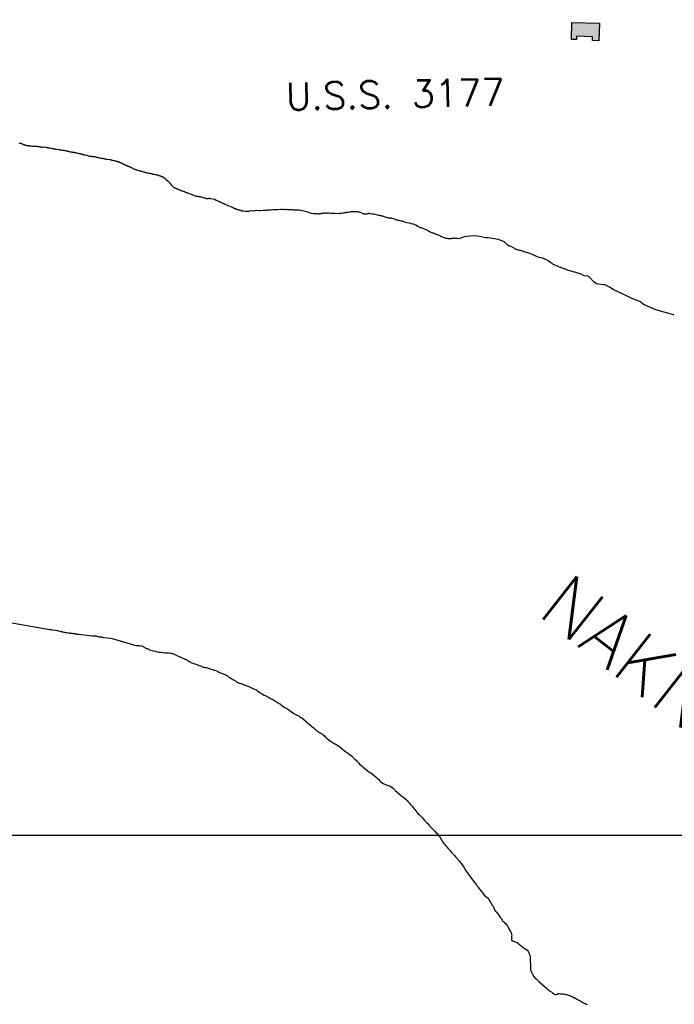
# Model space of a CAD drawing. Header units: feet. Extents: x 30669 to 99318, y 4696 to 26220.
# Tile 45 of 128: x 79132 to 80577, y 13453 to 15625. Entities that reach past the tile are written whole.
import ezdxf

# ---------------------------------------------------------------- set-up
doc = ezdxf.new("R2010")
doc.units = ezdxf.units.FT
doc.header["$LTSCALE"] = 600
doc.header["$MEASUREMENT"] = 0
for name, color, linetype in [('ELB', 3, 'CONTINUOUS'), ('ELIST-H', 2, 'CONTINUOUS'), ('ELTWR', 2, 'CONTINUOUS'), ('ETR', 1, 'CONTINUOUS'), ('ETTW', 250, 'CONTINUOUS'), ('SSV', 4, 'CONTINUOUS')]:
    doc.layers.add(name, color=color, linetype=linetype)
doc.styles.add('L100', font='simplex', dxfattribs={"height": 60})
doc.styles.add('L200', font='simplex', dxfattribs={"height": 120})

msp = doc.modelspace()

# ---------------------------------------------------------------- hatches: boundary and pattern name
at = {"layer": 'ELIST-H'}
h = msp.add_hatch(color=256, dxfattribs=at)
h.paths.add_polyline_path([(83696.7, 17255.1), (83730.8, 17349.1), (83791.9, 17326.9), (83757.8, 17233)])
h.paths.add_polyline_path([(84073.6, 16863.4), (84151.3, 16833.1), (84167.6, 16875), (84175.8, 16871.7), (84179.8, 16881.9), (84172, 16884.9), (84185, 16918.1), (84168.1, 16924.7), (84162.4, 16910.2), (84130.1, 16922.8), (84133.3, 16931), (84127, 16933.5), (84124, 16925.9), (84095.7, 16937), (84090.7, 16924.3), (84101, 16920.3), (84090.3, 16892.7), (84085.7, 16894.5)])
h.paths.add_polyline_path([(83984.7, 16933.6), (83973.5, 16913.5), (83982.2, 16908.7), (83976.3, 16898), (83967.4, 16903), (83956.6, 16883.7), (83927.5, 16899.9), (83930.3, 16905), (83927.6, 16906.5), (83931.3, 16913.1), (83933.6, 16911.8), (83937.9, 16919.6), (83926, 16926.2), (83934.9, 16942.2), (83946.3, 16935.9), (83950.4, 16943.2), (83966.4, 16934.3), (83970.4, 16941.5)])
h.paths.add_polyline_path([(82949.1, 16852.7), (83028.9, 16763.1), (83054.8, 16786.2), (83077, 16761.2), (83051, 16738.1), (83082.2, 16703.1), (83051.8, 16676), (82991.6, 16743.7), (82981.6, 16734.8), (82968.9, 16749.1), (82978.9, 16758.1), (82918.7, 16825.6)])
h.paths.add_polyline_path([(82997.6, 16522.8), (83226.6, 16325.9), (83221.5, 16320), (83228.8, 16313.8), (83233.3, 16319.1), (83448.1, 16134.7), (83493.2, 16187.2), (83285.7, 16365.5), (83302.2, 16384.7), (83280, 16403.8), (83263.8, 16385), (83085.6, 16538.1), (83094.5, 16548.5), (83080.6, 16560.5), (83071.6, 16549.9), (83056.1, 16563.2), (83022.6, 16524.1), (83008.8, 16535.9)])
h.paths.add_polyline_path([(83294.6, 16547.1), (83298, 16565.1), (83313.6, 16562.2), (83310.2, 16544.1)])
h.paths.add_polyline_path([(83178, 16738.3), (83189.1, 16746.2), (83192.4, 16741.6), (83181.3, 16733.6)])
h.paths.add_polyline_path([(82077.7, 19506.8), (82137.4, 19565.6), (82144.7, 19558.1), (82085, 19499.4)])
h.paths.add_polyline_path([(75798.9, 16442.6), (75795.6, 16436.2), (75801.8, 16433.1), (75805, 16439.5)])
h.paths.add_polyline_path([(75980.8, 16375.2), (75976.9, 16369.8), (75983.2, 16365.2), (75987.2, 16370.6)])
h.paths.add_polyline_path([(75728.5, 16024.6), (75714.3, 16023.8), (75714.6, 16017.8), (75728.9, 16018.6)])
h.paths.add_polyline_path([(75609.6, 16163.4), (75618.8, 16158.7), (75615.2, 16151.8), (75606, 16156.5)])
h.paths.add_polyline_path([(75721.9, 16067.5), (75717.7, 16058.4), (75709.7, 16062.1), (75713.9, 16071.3)])
h.paths.add_polyline_path([(75819.9, 16164.1), (75815.6, 16155.6), (75823.9, 16151.4), (75828.2, 16160)])
h.paths.add_polyline_path([(75790.3, 16204.3), (75787.2, 16195.4), (75796.4, 16192.2), (75799.5, 16201.1)])
h.paths.add_polyline_path([(75798.5, 16386.8), (75793.3, 16378.4), (75785.9, 16382.9), (75791, 16391.3)])
h.paths.add_polyline_path([(75810.4, 16382.4), (75804.6, 16374.5), (75799.5, 16378.2), (75805.3, 16386.1)])
h.paths.add_polyline_path([(75919.7, 16317), (75915.4, 16309.9), (75923.4, 16305.2), (75927.6, 16312.3)])
h.paths.add_polyline_path([(75987.6, 16227.8), (75997.1, 16218.9), (75989.9, 16211.1), (75980.3, 16220)])
h.paths.add_polyline_path([(76004.9, 16396.1), (76000.7, 16387), (76009.5, 16382.9), (76013.8, 16392)])
h.paths.add_polyline_path([(75906.4, 16446.8), (75900, 16437.4), (75906.5, 16432.9), (75913, 16442.4)])
h.paths.add_polyline_path([(75843.4, 16468.1), (75839.1, 16459), (75846.2, 16455.7), (75850.4, 16464.8)])
h.paths.add_polyline_path([(75897.8, 16717.1), (75916.3, 16707), (75908.2, 16692.1), (75889.7, 16702.2)])
h.paths.add_polyline_path([(75971.6, 16646.5), (75994.2, 16635.4), (75985.3, 16617.5), (75962.8, 16628.6)])
h.paths.add_polyline_path([(75857, 16533.3), (75842, 16509.6), (75837.6, 16512.3), (75831.4, 16502.5), (75837.6, 16498.6), (75829.3, 16485.5), (75854.2, 16469.8), (75866.3, 16489), (75868.5, 16487.6), (75877.4, 16501.8), (75872.3, 16505), (75880.7, 16518.3)])
h.paths.add_polyline_path([(75909.8, 16415.5), (75932.3, 16404.9), (75931.1, 16402.4), (75944.3, 16396.2), (75945.2, 16398.2), (75958.9, 16391.8), (75971, 16417.4), (75953.8, 16425.5), (75956.8, 16431.9), (75941.5, 16439.2), (75939.1, 16434.2), (75922.3, 16442.1)])
h.paths.add_polyline_path([(76010.9, 16366.9), (76034, 16353.9), (76032.3, 16350.8), (76044.1, 16344.1), (76046.4, 16348.2), (76059.7, 16340.7), (76074.5, 16366.9), (76053.9, 16378.5), (76055.8, 16381.8), (76041.9, 16389.6), (76039.2, 16384.8), (76025.4, 16392.6)])
h.paths.add_polyline_path([(75855.1, 16334.1), (75880, 16320.2), (75878, 16316.4), (75886.2, 16311.8), (75888.7, 16316.3), (75903.5, 16308), (75918.2, 16334.4), (75900.8, 16344), (75903, 16348), (75886.5, 16357.2), (75883.5, 16351.8), (75869.3, 16359.7)])
h.paths.add_polyline_path([(75777.8, 16378.5), (75765, 16353.7), (75759.6, 16356.5), (75754.5, 16346.4), (75760.8, 16343.2), (75753.2, 16328.4), (75777.9, 16315.7), (75787.6, 16334.7), (75792, 16332.4), (75799, 16346), (75792.8, 16349.2), (75801.6, 16366.2)])
h.paths.add_polyline_path([(75828.1, 16135.2), (75850.8, 16123), (75848.8, 16119.2), (75858.5, 16113.9), (75861.3, 16119.1), (75875.2, 16111.7), (75888.1, 16135.7), (75870.1, 16145.4), (75872.4, 16149.6), (75856.9, 16157.9), (75854.3, 16153.1), (75841.4, 16160)])
h.paths.add_polyline_path([(75724, 16212.4), (75749.1, 16199.4), (75746.7, 16194.8), (75758.9, 16188.5), (75761.3, 16193.1), (75772.1, 16187.5), (75785, 16212.3), (75769.1, 16220.5), (75771.5, 16225.1), (75755.4, 16233.4), (75753.6, 16229.8), (75737.4, 16238.2)])
h.paths.add_polyline_path([(75651.1, 16088.2), (75676, 16074.8), (75673.9, 16070.9), (75682.6, 16066.2), (75684.7, 16070.3), (75700, 16062.1), (75713.6, 16087.4), (75694.9, 16097.4), (75697.2, 16101.7), (75682, 16109.8), (75679.2, 16104.5), (75664.2, 16112.6)])
h.paths.add_polyline_path([(75635, 16222.9), (75621.5, 16197.7), (75618, 16199.6), (75613.4, 16191.1), (75617.4, 16188.9), (75608.7, 16172.6), (75633.4, 16159.3), (75643.6, 16178.4), (75647.2, 16176.4), (75655.3, 16191.5), (75650.7, 16194), (75659.2, 16209.9)])
h.paths.add_polyline_path([(77272.8, 15234), (77220.5, 15230), (77221.1, 15221.8), (77187.2, 15219.2), (77186.5, 15228.7), (77186.1, 15228.6), (77184.7, 15246.7), (77133.1, 15242.7), (77129.4, 15289.3), (77154.6, 15291.3), (77155.5, 15280.8), (77160, 15281.2), (77159.2, 15291.9), (77186, 15294), (77186.7, 15285.1), (77209.4, 15286.9), (77208.7, 15295.8), (77236.5, 15298), (77237.8, 15281.8), (77241.5, 15282.1), (77240.1, 15299.5), (77267.5, 15301.7)])
h.paths.add_polyline_path([(77218.1, 15173.6), (77219.2, 15157.2), (77203.5, 15156.1), (77202.4, 15172.6)])
h.paths.add_polyline_path([(77181.8, 15217.9), (77168.5, 15216.5), (77169.6, 15206.8), (77182.9, 15208.2)])
h.paths.add_polyline_path([(77094.4, 15281.7), (77076.1, 15276.1), (77078, 15270), (77096.3, 15275.6)])
h.paths.add_polyline_path([(77132.5, 15336.8), (77119.4, 15334.2), (77121.2, 15324.7), (77134.3, 15327.3)])
h.paths.add_polyline_path([(77466.7, 15239.3), (77465.4, 15226.2), (77453.6, 15227.4), (77455, 15240.6)])
h.paths.add_polyline_path([(77487.8, 15244.8), (77486.9, 15230.9), (77498.2, 15230.1), (77499.2, 15244)])
h.paths.add_polyline_path([(78791, 15623.1), (78811.2, 15584.8), (78783, 15569.9), (78762.8, 15608.2)])
h.paths.add_polyline_path([(78850, 15678.8), (78881.4, 15648.4), (78860.5, 15626.8), (78829.1, 15657.2)])
h.paths.add_polyline_path([(80144.9, 15735.8), (80087.1, 15740.2), (80089.7, 15773.5), (80147.5, 15769.1)])
h.paths.add_polyline_path([(79289.3, 15704.8), (79230.1, 15705.4), (79230.4, 15738.2), (79289.6, 15737.6)])
h.paths.add_polyline_path([(79410.5, 15736.8), (79353.5, 15734.3), (79355, 15699.5), (79412, 15702)])
h.paths.add_polyline_path([(79471.9, 15707.3), (79528.9, 15709.8), (79527.4, 15744.1), (79470.4, 15741.6)])
h.paths.add_polyline_path([(80351.3, 15618.5), (80411.9, 15617.1), (80411, 15578.6), (80396.7, 15578.9), (80396.9, 15587.4), (80361.6, 15588.3), (80361.5, 15581), (80350.4, 15581.2)])
h.paths.add_polyline_path([(80473.9, 15707.9), (80520.2, 15711), (80519.6, 15721), (80534.1, 15722), (80531.9, 15754.4), (80519.6, 15753.6), (80519.9, 15749.2), (80472.7, 15746.1), (80472.2, 15753.3), (80457.2, 15752.3), (80459.3, 15721.5), (80472.9, 15722.5)])
h.paths.add_polyline_path([(80745, 15760.7), (80790.1, 15745), (80782.1, 15722.2), (80737.1, 15737.9)])
h.paths.add_polyline_path([(80870.4, 15169.4), (80885.3, 15158.3), (80880.9, 15152.3), (80865.9, 15163.4)])
h.paths.add_polyline_path([(80822, 15755.5), (80815.8, 15744.8), (80825.3, 15739.3), (80831.5, 15750.1)])
h.paths.add_polyline_path([(80961.3, 15725.9), (80976.6, 15722.9), (80973.6, 15707.6), (80958.3, 15710.6)])
h.paths.add_polyline_path([(80901.8, 15736.5), (80923.6, 15727.8), (80915.9, 15708.6), (80894.1, 15717.3)])
h.paths.add_polyline_path([(80817.9, 15736.7), (80860.3, 15722.8), (80851.8, 15697), (80809.4, 15710.9)])
h.paths.add_polyline_path([(80843.1, 15830.5), (80891.5, 15815), (80883.9, 15791.3), (80835.5, 15806.8)])
h.paths.add_polyline_path([(81768.4, 12300.8), (81759.8, 12283.9), (81776.4, 12275.5), (81784.9, 12292.4)])
h.paths.add_polyline_path([(81721.7, 12323.9), (81712.9, 12309.2), (81728.9, 12299.6), (81737.8, 12314.2)])
h.paths.add_polyline_path([(81681.3, 12423.5), (81675.5, 12406.9), (81689.7, 12401.9), (81695.5, 12418.5)])
h.paths.add_polyline_path([(81401.4, 12322.5), (81398.4, 12308.7), (81413.3, 12305.4), (81416.4, 12319.2)])
h.paths.add_polyline_path([(81364.9, 12331.2), (81363.8, 12318.5), (81376, 12317.4), (81377.2, 12330.1)])
h.paths.add_polyline_path([(81068.4, 12516.7), (81091.1, 12508.5), (81086.3, 12495.3), (81063.6, 12503.5)])
h.paths.add_polyline_path([(80859.5, 12562.8), (80853.1, 12551.8), (80862.1, 12546.6), (80868.5, 12557.6)])
h.paths.add_polyline_path([(80840.5, 12555), (80850.5, 12550.4), (80845.7, 12540.1), (80835.7, 12544.6)])
h.paths.add_polyline_path([(80786.8, 12623.8), (80826.7, 12608.6), (80818.9, 12588.2), (80779, 12603.3)])
h.paths.add_polyline_path([(82058.7, 12271), (82047.2, 12260.7), (82055.4, 12251.5), (82066.9, 12261.8)])
h.paths.add_polyline_path([(82110.8, 12249.3), (82099.8, 12243.2), (82103.7, 12236), (82114.8, 12242.1)])
h.paths.add_polyline_path([(87066.2, 14169.4), (87086.8, 14184), (87105.3, 14157.8), (87084.6, 14143.2)])
h.paths.add_polyline_path([(87057.9, 14246.9), (87083.4, 14210.8), (87058.8, 14193.1), (87033.2, 14229.5)])
h.paths.add_polyline_path([(87024.6, 14137.2), (87043.6, 14151.1), (87056.5, 14133.3), (87037.6, 14117.8)])
h.paths.add_polyline_path([(88106.7, 14854.9), (88156.6, 14822), (88137, 14792.2), (88087.1, 14825.1)])
h.paths.add_polyline_path([(87139.7, 14129.1), (87121.9, 14116.8), (87112.1, 14130.9), (87129.9, 14143.3)])
h.paths.add_polyline_path([(89580.6, 14220.3), (89507, 14197.1), (89513.7, 14176.1), (89587.2, 14199.2)])
h.paths.add_polyline_path([(89044.6, 14633.8), (89029.2, 14582.3), (88996.9, 14588.9), (89012.7, 14645.3)])
h.paths.add_polyline_path([(89171.9, 14659.1), (89219.4, 14624.6), (89197.3, 14595.9), (89150, 14630.7)])
h.paths.add_polyline_path([(87876.2, 15218.6), (87801.8, 15213.5), (87802.2, 15226.5), (87877, 15233.2)])
h.paths.add_polyline_path([(87009.6, 14152.5), (87035.8, 14170.7), (87042.5, 14161.1), (87016.3, 14142.9)])
h.paths.add_polyline_path([(89590.1, 14119.7), (89604.3, 14140.6), (89623.3, 14127.8), (89617.4, 14119.1), (89615.2, 14120.5), (89607, 14108.3)])
h.paths.add_polyline_path([(83334.5, 9767.6), (83336.9, 9757.2), (83345.9, 9759.3), (83343.5, 9769.7)])
h.paths.add_polyline_path([(83301.9, 9743.3), (83314.2, 9755.6), (83322.5, 9747.3), (83310.3, 9735)])
h.paths.add_polyline_path([(83161, 9794.7), (83156.9, 9780.5), (83169.2, 9777), (83173.2, 9791.3)])
h.paths.add_polyline_path([(83229.1, 9818), (83245.5, 9806.8), (83236.3, 9793.2), (83219.9, 9804.3)])

# ---------------------------------------------------------------- linework, layer by layer
at = {"layer": 'ELB', "linetype": 'Continuous', "elevation": -54.7}
msp.add_lwpolyline([(80351.3, 15618.5), (80411.9, 15617.1), (80411, 15578.6), (80396.7, 15578.9), (80396.9, 15587.4), (80361.6, 15588.3), (80361.5, 15581), (80350.4, 15581.2)], close=True, dxfattribs=at)
at = {"layer": 'ELTWR', "elevation": -54.7}
for points in [[(79130.7, 15353.1), (79132.4, 15352.8), (79133.8, 15352.7), (79134.5, 15352.3), (79135, 15352.4), (79135.6, 15351.9), (79136.5, 15351.7), (79137.4, 15351.6), (79138, 15351.1), (79138.9, 15351), (79140.8, 15349.6), (79141.3, 15349.7), (79141.6, 15349.4), (79142.5, 15349.3), (79142.8, 15349), (79143.4, 15349.1), (79143.7, 15348.9), (79144.6, 15348.7), (79145.2, 15348.3), (79146.1, 15348.1), (79146.7, 15347.7), (79147.2, 15347.7), (79149, 15347.4), (79149.5, 15347.5), (79150.4, 15347.4), (79150.9, 15347.5), (79151.8, 15347.3), (79152.4, 15347.4), (79152.7, 15347.2), (79153.8, 15347.3), (79154.4, 15346.9), (79155.3, 15346.7), (79157, 15346.4), (79157.6, 15346.5), (79161, 15345.9), (79162.1, 15346.1), (79162.4, 15345.8), (79164.6, 15346.2), (79165.3, 15345.7), (79166.4, 15345.9), (79167.3, 15345.7), (79168.4, 15345.9), (79169.2, 15345.7), (79170.6, 15345.7), (79172.4, 15345.4), (79172.9, 15345.5), (79173.8, 15345.3), (79174.9, 15345.5), (79175.5, 15345), (79176.4, 15344.9), (79177.8, 15344.8), (79178.7, 15344.6), (79179.9, 15344.3), (79181, 15343.9), (79182.1, 15344), (79183, 15343.9), (79183.6, 15344), (79184.4, 15343.8), (79186.6, 15344.2), (79191, 15343.4), (79192.1, 15343), (79193, 15342.9), (79194.2, 15342.5), (79195.3, 15342.7), (79195.9, 15342.2), (79197.1, 15341.8), (79198.2, 15342), (79200.6, 15341.2), (79201.7, 15341.4), (79204, 15340.6), (79205.1, 15340.8), (79206.9, 15340.5), (79207.7, 15340.4), (79210.4, 15339.9), (79210.7, 15339.7), (79211.5, 15339.5), (79212.6, 15339.7), (79213.8, 15339.3), (79219.9, 15338.3), (79220.5, 15337.8), (79221.4, 15337.6), (79223, 15337.9), (79223.4, 15337.7), (79224.2, 15337.5), (79224.8, 15337.6), (79225.1, 15337.4), (79228.6, 15336.8), (79229.1, 15336.8), (79230.5, 15336.8), (79231.4, 15336.6), (79232.3, 15336.5), (79233.4, 15336.1), (79234.9, 15336), (79236.6, 15335.7), (79237.5, 15335), (79238.4, 15334.9), (79239.8, 15334.8), (79241.3, 15334.2), (79243.7, 15333.4), (79245.1, 15333.4), (79246.3, 15333), (79247.4, 15333.2), (79248.6, 15332.8), (79249.5, 15332.6), (79250.3, 15332.5), (79251.4, 15332.6), (79251.7, 15332.4), (79252, 15332.7), (79252.6, 15332.3), (79253.2, 15332.3), (79253.5, 15332.1), (79254, 15332.2), (79254.3, 15332), (79254.9, 15332), (79255.8, 15331.3), (79257, 15331), (79258.4, 15330.9), (79261.9, 15330.3), (79262.5, 15330.4), (79263.1, 15329.9), (79263.6, 15330), (79264, 15329.8), (79264.5, 15329.9), (79264.8, 15329.6), (79265.7, 15329.5), (79266.2, 15329.6), (79266.9, 15329.1), (79268.1, 15328.7), (79268.9, 15328.6), (79270.7, 15328.3), (79271.3, 15327.8), (79272.2, 15327.6), (79272.7, 15327.7), (79273.9, 15327.3), (79274.8, 15327.2), (79276.2, 15327.1), (79279.7, 15326), (79281.1, 15325.9), (79282.3, 15325.5), (79283.8, 15324.9), (79285.3, 15324.9), (79287.6, 15324.1), (79289, 15324), (79290.2, 15323.6), (79291.3, 15323.8), (79292.5, 15323.4), (79294.2, 15323.1), (79296.4, 15323.5), (79296.8, 15323.2), (79297.9, 15323.4), (79298.5, 15322.9), (79299.7, 15322.5), (79301.2, 15321.9), (79303.2, 15321.4), (79305, 15321.1), (79307, 15320.6), (79308.7, 15320.3), (79310.8, 15319.7), (79312.2, 15319.7), (79313.9, 15319.4), (79315.4, 15319.3), (79316.5, 15318.9), (79318, 15318.9), (79318.6, 15318.4), (79319.5, 15318.2), (79320.3, 15318.1), (79321.2, 15317.9), (79322.4, 15317.6), (79323.3, 15317.4), (79324.7, 15317.3), (79330.7, 15316.3), (79331.3, 15316.4), (79333, 15316.1), (79333.6, 15316.2), (79335.9, 15315.4), (79336.8, 15315.3), (79337.1, 15315), (79339.7, 15314.6), (79340.9, 15314.2), (79343.5, 15313.7), (79344.1, 15313.3), (79345, 15313.1), (79345.3, 15312.9), (79347.1, 15312.6), (79347.4, 15312.4), (79349.1, 15312.1), (79350.1, 15311.4), (79351.8, 15311.1), (79352.7, 15310.4), (79353.6, 15310.2), (79353.9, 15310), (79354.8, 15309.8), (79355.4, 15309.4), (79356.3, 15309.2), (79356.9, 15308.7), (79358.1, 15308.4), (79358.8, 15307.9), (79359.9, 15307.5), (79361.5, 15306.4), (79362.7, 15306), (79363.7, 15305.3), (79364.5, 15305.1), (79365.5, 15304.4), (79366.7, 15304), (79367.5, 15303.9), (79368.5, 15303.2), (79369.3, 15303), (79369.7, 15302.8), (79370.3, 15302.3), (79371.2, 15302.2), (79371.8, 15301.7), (79372.3, 15301.8), (79373, 15301.3), (79373.8, 15301.2), (79374.2, 15301), (79374.7, 15301), (79375.7, 15300.3), (79376.2, 15300.4), (79377.5, 15299.5), (79378.3, 15299.3), (79378.7, 15299.1), (79379.3, 15298.6), (79380.2, 15298.5), (79382.1, 15297.1), (79382.9, 15296.9), (79383.9, 15296.2), (79384.8, 15296.1), (79385.4, 15295.6), (79386.3, 15295.5), (79387.5, 15294.5), (79388.7, 15294.2), (79389.9, 15293.8), (79391.1, 15293.4), (79391.9, 15293.3), (79392.6, 15292.8), (79395.2, 15292.3), (79395.8, 15291.9), (79396.4, 15292), (79397.5, 15291.6), (79398.4, 15291.4), (79399, 15291.5), (79399.8, 15291.4), (79400.1, 15291.1), (79401, 15291), (79401.6, 15290.5), (79402.5, 15290.4), (79403.1, 15289.9), (79403.7, 15290), (79405.4, 15289.7), (79406.6, 15289.3), (79407.5, 15289.1), (79408.7, 15288.8), (79409.5, 15288.6), (79410.2, 15288.1), (79411.3, 15287.8), (79413.1, 15287.5), (79414.3, 15287.1), (79414.8, 15287.2), (79415.5, 15286.7), (79416, 15286.8), (79417.7, 15286.5), (79418.3, 15286.6), (79419.5, 15286.2), (79421.2, 15285.9), (79421.8, 15285.4), (79422.7, 15285.3), (79423.3, 15285.4), (79424.4, 15285), (79426.2, 15284.7), (79427, 15284.5), (79428.2, 15284.1), (79432.6, 15283.4), (79433.2, 15282.9), (79433.7, 15283), (79436.3, 15282.6), (79436.7, 15282.3), (79437.2, 15282.4), (79437.8, 15281.9), (79438.4, 15282), (79439, 15281.6), (79439.9, 15281.4), (79440.5, 15281), (79442.3, 15280.7), (79442.9, 15280.2), (79443.4, 15280.3), (79444.1, 15279.8), (79444.9, 15279.7), (79445.6, 15279.2), (79446.4, 15279), (79447.1, 15278.6), (79447.4, 15278.3), (79448, 15277.9), (79448.6, 15278), (79449.5, 15277.3), (79450.4, 15277.1), (79453.6, 15274.8), (79454, 15274), (79454.9, 15273.3), (79455, 15272.7), (79459.1, 15269.7), (79459.5, 15268.9), (79461.1, 15267.8), (79461.5, 15267), (79462.1, 15266.5), (79462.5, 15265.7), (79464.1, 15264.6), (79464.2, 15264), (79465.2, 15263.3), (79465.3, 15262.8), (79466.2, 15262.1), (79466.3, 15261.5), (79466.6, 15261.3), (79466.7, 15260.7), (79467.3, 15260.3), (79467.4, 15259.7), (79468.7, 15258.8), (79468.8, 15258.2), (79472.2, 15255.7), (79473.5, 15254.7), (79474.1, 15254.8), (79476, 15253.4), (79476.8, 15253.3), (79477.5, 15252.8), (79478.3, 15252.7), (79479.3, 15252), (79480.1, 15251.8), (79480.8, 15251.3), (79482, 15251), (79482.9, 15250.3), (79484.4, 15249.6), (79485.6, 15249.3), (79486.1, 15249.3), (79487.1, 15248.6), (79488.8, 15248.3), (79489.8, 15247.6), (79491.5, 15247.3), (79493, 15246.7), (79495.4, 15246), (79496.3, 15245.8), (79497.2, 15245.1), (79498.7, 15244.5), (79499.9, 15244.1), (79500.5, 15243.6), (79501.7, 15243.3), (79503.4, 15243), (79504.4, 15242.3), (79509.1, 15240.7), (79512.1, 15239.5), (79513.3, 15239.1), (79516.3, 15237.9), (79517.8, 15237.3), (79519.3, 15236.7), (79521.7, 15235.9), (79523.1, 15235.8), (79524.8, 15235.5), (79525.9, 15235.7), (79526.3, 15235.5), (79526.8, 15235.5), (79527.1, 15235.3), (79528, 15235.2), (79528.3, 15234.9), (79528.9, 15235), (79530.6, 15234.7), (79531.2, 15234.3), (79531.8, 15234.3), (79532.4, 15233.9), (79535.9, 15233.3), (79536.5, 15232.8), (79538.2, 15232.5), (79539.4, 15232.1), (79540.3, 15232), (79540.6, 15231.7), (79541.5, 15231.6), (79542.3, 15231.4), (79543, 15231), (79543.5, 15231.1), (79544.4, 15230.9), (79544.7, 15230.7), (79545.6, 15230.5), (79547.2, 15230.8), (79547.5, 15230.5), (79548.6, 15230.7), (79548.9, 15231), (79549.2, 15230.8), (79549.7, 15230.9), (79550.6, 15230.7), (79551.7, 15230.9), (79552.4, 15230.4), (79552.9, 15230.5), (79554.6, 15230.2), (79555.2, 15230.3), (79561.3, 15229.3), (79562.1, 15229.1), (79563.3, 15228.7), (79564.2, 15228.6), (79566.1, 15227.2), (79566.9, 15227), (79569.5, 15225.2), (79570.3, 15225), (79571.3, 15224.3), (79571.8, 15224.4), (79573.4, 15223.2), (79575.2, 15222.9), (79575.8, 15222.5), (79576.7, 15222.3), (79577.9, 15221.4), (79579.1, 15221), (79580.1, 15220.3), (79580.9, 15220.1), (79581.6, 15219.7), (79582.1, 15219.8), (79582.8, 15219.3), (79583.4, 15218.8), (79584.6, 15218.5), (79586.1, 15217.8), (79587, 15217.1), (79589.4, 15216.4), (79590.3, 15215.7), (79591.5, 15215.3), (79596, 15213.4), (79598.4, 15212.7), (79599.3, 15212.5), (79601.2, 15211.1), (79602, 15211), (79602.7, 15210.5), (79603.5, 15210.4), (79604.8, 15209.4), (79605.7, 15209.3), (79606.3, 15208.8), (79607.2, 15208.7), (79607.5, 15208.4), (79608.3, 15208.3), (79609, 15207.8), (79610.2, 15207.4), (79610.8, 15207), (79611.7, 15206.8), (79612, 15206.6), (79612.9, 15206.4), (79613.2, 15206.2), (79614.9, 15205.9), (79616.1, 15205.5), (79617, 15205.4), (79617.6, 15204.9), (79618.1, 15205), (79618.8, 15204.5), (79619.9, 15204.7), (79620.8, 15204), (79621.4, 15204.1), (79621.9, 15204.2), (79622.6, 15203.7), (79623.1, 15203.8), (79623.4, 15203.5), (79626, 15203.1), (79626.6, 15203.2), (79630, 15202.6), (79630.6, 15202.7), (79631.5, 15202.5), (79632, 15202.6), (79632.3, 15202.4), (79634, 15202.6), (79635.7, 15202.3), (79637.9, 15202.7), (79638.2, 15202.4), (79638.5, 15202.7), (79638.8, 15202.5), (79638.3, 15201.9), (79638.1, 15201.6)], [(79638.8, 15202.5), (79639.7, 15203), (79639.7, 15203.5), (79639.7, 15203), (79640, 15203.3), (79645, 15203.8), (79648.9, 15203.6), (79650.8, 15204.1), (79653, 15204.4), (79654.4, 15204.8), (79660, 15204.2), (79662, 15204.2), (79663.4, 15204), (79669.5, 15204.7), (79672, 15204.7), (79674, 15204.6), (79678.4, 15205.1), (79680.3, 15205.5), (79682, 15205.7), (79684, 15205.6), (79685.6, 15205.8), (79687.6, 15205.7), (79690.9, 15206.1), (79692.9, 15206), (79694.8, 15206.5), (79696.5, 15206.1), (79700.4, 15206.5), (79702.4, 15206.4), (79709, 15207.1), (79710.7, 15206.8), (79712.1, 15206.6), (79714.9, 15206.9), (79716.1, 15206.5), (79718.3, 15206.7), (79719.1, 15206.5), (79721.3, 15206.8), (79722.5, 15206.3), (79725.3, 15206.1), (79727, 15206.2), (79728.4, 15206.1), (79729.5, 15206.2), (79730.9, 15206.1), (79732.3, 15206.5), (79733.5, 15206.1), (79736.3, 15205.8), (79744.2, 15205.5), (79746.7, 15205.5), (79748.9, 15205.2), (79751.5, 15204.6), (79754, 15204.6), (79756.6, 15204), (79759.5, 15203.2), (79762.6, 15202.7), (79765.5, 15201.9), (79769, 15200.6), (79775.4, 15198.4), (79781.7, 15197.4), (79783.9, 15197.1), (79786.5, 15197.1), (79788.4, 15197), (79789.8, 15196.9), (79791.5, 15197.1), (79792.9, 15196.9), (79794, 15197), (79795.1, 15197.2), (79798.5, 15197.5), (79799.3, 15197.9), (79801.5, 15198.1), (79802.3, 15198.5), (79802.5, 15198.8), (79804.2, 15198.9), (79805, 15198.8), (79806.7, 15198.9), (79808.4, 15198.5), (79810.4, 15198.5), (79812.6, 15198.7), (79815.1, 15198.7), (79817.4, 15198.4), (79825, 15198.3), (79826.9, 15198.3), (79828.6, 15197.9), (79834.5, 15197.7), (79836.8, 15197.9), (79838.7, 15197.8), (79840.4, 15198), (79842.6, 15198.2), (79846.5, 15198.6), (79848.4, 15199.1), (79850, 15199.3), (79851.4, 15199.7), (79852.5, 15199.8), (79853.3, 15200.2), (79854.2, 15200), (79855.5, 15200.4), (79856.9, 15200.3), (79858.3, 15200.7), (79861.6, 15201.1), (79863, 15201.5), (79864.4, 15201.3), (79865.7, 15201.8), (79866.8, 15201.9), (79868.3, 15201.7), (79869.4, 15201.9), (79870.8, 15201.7), (79873.5, 15202), (79877.8, 15201.6), (79878.9, 15201.7), (79880.1, 15201.3), (79881.5, 15201.2), (79882.6, 15200.7), (79883.8, 15200.3), (79885.3, 15199.6), (79886.5, 15198.6), (79888.2, 15198.2), (79890, 15197.3), (79891.7, 15196.9), (79894, 15196.6), (79897.9, 15196.5), (79899.8, 15196.9), (79902.5, 15197.8), (79903.3, 15198.2), (79903.6, 15197.9), (79904.2, 15198), (79905.6, 15197.8), (79909.9, 15196.9), (79913, 15196.4), (79924.2, 15193.9), (79924.8, 15194), (79925.7, 15193.2), (79925.9, 15193.5), (79926.6, 15193), (79927.1, 15193.1), (79927.9, 15193.5), (79928.8, 15193.3), (79930.2, 15193.1), (79931.7, 15192.4), (79933.4, 15192.1), (79934.8, 15191.4), (79940.9, 15189.5), (79942.6, 15189.1), (79944.1, 15188.4), (79945.8, 15188.1), (79946.9, 15188.2), (79948.1, 15187.7), (79949.2, 15187.9), (79952, 15187.6), (79953.2, 15187.2), (79954.9, 15186.8), (79956.4, 15186.1), (79962.5, 15184.2), (79964.2, 15183.8), (79966.2, 15183.2), (79967.9, 15182.8), (79969.3, 15182.7), (79971.1, 15182.3), (79974.5, 15181.6), (79976.5, 15180.9), (79981.2, 15179.2), (79983.8, 15178.6), (79986.7, 15177.8), (79991.8, 15176.6), (79995.9, 15175.4), (80001, 15174.3), (80002.7, 15173.9), (80006.2, 15172.6), (80007.1, 15172.4), (80009.5, 15170.4), (80010.7, 15170), (80011.3, 15169.5), (80012.5, 15169), (80013.7, 15168), (80014.9, 15167.6), (80016.3, 15166.9), (80017.8, 15166.2), (80021.9, 15165), (80026.5, 15163.2), (80028.6, 15162), (80030.4, 15161.1), (80033.3, 15159.7), (80034.2, 15159), (80035.1, 15158.8), (80036, 15158.1), (80037.7, 15157.7), (80038.7, 15156.9), (80039.8, 15156.5), (80042.2, 15155.6), (80043.6, 15154.9), (80045.3, 15154.6), (80046.8, 15153.9), (80048, 15153.4), (80048.8, 15153.2), (80049.8, 15152.5), (80051.5, 15152.1), (80052.6, 15151.7), (80053.6, 15150.9), (80055.6, 15150.3), (80057.4, 15149.4), (80059.4, 15148.8), (80061.2, 15147.8), (80063.5, 15146.9), (80065.3, 15146), (80067.3, 15145.4), (80069.1, 15144.5), (80070.8, 15144.1), (80072.3, 15143.4), (80073.7, 15143.3), (80074.8, 15142.8), (80076.3, 15142.7), (80077.4, 15142.3), (80080.3, 15142), (80081.4, 15142.1), (80082.5, 15142.2), (80083.9, 15142.1), (80084.7, 15142.5), (80085.8, 15142.6), (80086.6, 15142.9), (80087.7, 15143.1), (80088.6, 15142.9), (80089.4, 15143.2), (80090.2, 15143), (80091, 15143.4), (80091.6, 15143.5), (80093.3, 15143.1), (80094.1, 15143.4), (80095, 15143.3), (80095.3, 15143), (80095.8, 15143.1), (80096.7, 15142.9), (80097.8, 15142.4), (80105, 15143.2), (80114.2, 15146.9), (80126.1, 15147.9), (80135.8, 15149.2), (80148, 15147.4), (80160.6, 15144.3), (80166.5, 15144.6), (80175.3, 15143), (80188.5, 15140.5), (80201, 15135.4), (80208.4, 15128.9), (80212, 15127), (80214, 15126.4), (80216.1, 15125.2), (80221.4, 15122.4), (80222.9, 15121.7), (80224.1, 15120.7), (80225.6, 15120), (80226.8, 15119), (80228.5, 15118.6), (80230, 15118), (80231.7, 15117.6), (80233.1, 15117.5), (80234.3, 15117), (80236, 15116.6), (80236.3, 15116.4), (80236.9, 15116.4), (80237.7, 15116.3), (80238.9, 15115.8), (80240.6, 15115.4), (80242.6, 15114.8), (80245, 15113.9), (80247.9, 15113.1), (80250.2, 15112.2), (80253.1, 15111.4), (80255.7, 15110.9), (80257.4, 15109.9), (80261.5, 15108.7), (80263, 15108), (80264.7, 15107.1), (80269.1, 15105), (80270.9, 15104.1), (80273.3, 15103.2), (80276.4, 15102.1), (80279.3, 15101.3), (80282.5, 15100.2), (80288.3, 15098.6), (80290.9, 15097.5), (80292.9, 15096.9), (80294.7, 15095.9), (80299.1, 15093.9), (80304.6, 15089.4), (80305.9, 15088.4), (80308.3, 15086.4), (80309.8, 15085.7), (80311.6, 15084.8), (80313, 15084.1), (80314.8, 15083.8), (80317.7, 15082.4), (80318.9, 15081.9), (80320.3, 15081.3), (80321.5, 15080.8), (80323, 15080.1), (80325.3, 15079.3), (80326.5, 15078.8), (80327.1, 15078.3), (80327.3, 15078.6), (80327.9, 15078.1), (80329.7, 15077.8), (80333.2, 15076.4), (80334.9, 15076.1), (80335.2, 15075.8), (80335.7, 15075.9), (80336.3, 15075.4), (80337.5, 15074.9), (80338.4, 15074.2), (80340.8, 15073.3), (80341.4, 15072.8), (80341.9, 15072.9), (80342.8, 15072.1), (80343.4, 15072.2)], [(80576.1, 14973.8), (80575.3, 14974.3), (80565.2, 14977.2), (80536.5, 14985.3), (80514.1, 14994.4), (80508.2, 14997.1), (80501.1, 15003.4), (80481.9, 15010.6), (80470, 15016.6), (80442.6, 15029.7), (80434.4, 15035.3), (80424.9, 15039.9), (80421, 15040.3), (80405.8, 15042.3), (80400.3, 15045.7), (80389.1, 15057.4), (80386.4, 15059), (80378.6, 15060.1), (80369.9, 15064.4), (80343.4, 15071.9)], [(79090.2, 14298.9), (79199.2, 14279.8), (79202.1, 14279.6), (79203.8, 14279.3), (79205.2, 14279.3), (79212.2, 14278.1), (79214.5, 14277.9), (79216.2, 14277.6), (79218.2, 14277), (79221.7, 14276.4), (79223.2, 14275.8), (79224.9, 14275.5), (79226.1, 14275.1), (79227.5, 14275.1), (79229.9, 14274.3), (79231.6, 14274), (79232.8, 14273.6), (79234.6, 14273.3), (79236, 14273.2), (79239.4, 14272.6), (79240.6, 14272.3), (79242, 14272.2), (79243.8, 14271.9), (79245.2, 14271.8), (79246.4, 14271.5), (79247.5, 14271.6), (79248.4, 14271.5), (79249.5, 14271.1), (79250.4, 14270.9), (79251.5, 14271.1), (79252.7, 14270.7), (79254.1, 14270.7), (79255, 14270.5), (79256.2, 14270.1), (79257.3, 14270.3), (79258.7, 14270.2), (79259.9, 14269.8), (79261.3, 14269.8), (79262.4, 14269.9), (79287.9, 14266.8), (79291.4, 14266.2), (79293.3, 14266.2), (79295.1, 14265.9), (79296.7, 14266.2), (79298.1, 14266.1), (79299.9, 14265.8), (79301.3, 14265.7), (79302.8, 14265.1), (79304.5, 14264.8), (79306.6, 14264.3), (79308.3, 14264), (79310.6, 14263.8), (79312.3, 14263.5), (79313.5, 14263.1), (79314.9, 14263), (79317.3, 14262.3), (79318.2, 14262.1), (79318.7, 14262.2), (79319, 14262), (79318.8, 14261.7)], [(79319, 14262), (79332.8, 14260.5), (79336.2, 14259.8), (79388.5, 14244.3), (79388.8, 14244.6), (79389.6, 14244.9), (79390.7, 14244.5), (79392.1, 14244.9), (79394.1, 14244.9), (79396.3, 14244.5), (79398.9, 14244), (79401.2, 14243.6), (79404.1, 14242.8), (79405.9, 14241.9), (79407.9, 14240.7), (79409.7, 14239.8), (79410.9, 14238.8), (79412.1, 14238.3), (79413.6, 14237.7), (79415.3, 14237.3), (79417.1, 14236.3), (79419.2, 14235.2), (79421.7, 14234.6), (79428.1, 14232.5), (79432.1, 14231.8), (79436.4, 14230.8), (79440.4, 14230.1), (79444.6, 14229.7), (79448.9, 14228.8), (79452.9, 14228.6), (79457.1, 14228.2), (79460.7, 14228.3), (79464.4, 14227.9), (79467.2, 14227.6), (79469.8, 14227.1), (79472.2, 14226.2), (79479.3, 14222.4), (79481, 14222.1), (79484.5, 14220.2), (79486.3, 14219.8), (79487.7, 14219.1), (79489.5, 14218.2), (79495.4, 14215.5), (79496.6, 14215), (79498, 14214.3), (79499.8, 14213.4), (79501.3, 14212.7), (79502.8, 14211.5), (79504.6, 14210.5), (79506.7, 14209.4), (79508.4, 14208.4), (79510.5, 14207.3), (79512.3, 14206.3), (79517, 14204.6), (79519.2, 14204.2), (79523.9, 14202.5), (79525.9, 14201.9), (79528, 14200.7), (79532.1, 14199.4), (79533.8, 14198.5), (79536.2, 14197.6), (79537, 14197.4), (79537.6, 14196.9), (79537.9, 14196.7), (79539.1, 14196.8), (79540.8, 14196.4), (79542.2, 14196.3), (79543, 14196.1), (79544.5, 14196), (79550.3, 14193.8), (79552, 14193.4), (79553.2, 14193), (79558.3, 14191.8), (79559.8, 14191.2), (79561.2, 14191), (79562.7, 14190.3), (79567.3, 14188.6), (79568.3, 14187.8), (79569.4, 14187.4), (79570.7, 14186.4), (79572.1, 14185.7), (79573.9, 14184.8), (79575.4, 14184.1), (79577.4, 14183.5), (79579.2, 14182.6), (79585.3, 14180.7), (79588.2, 14179.3), (79589.4, 14178.3), (79591.2, 14177.4), (79593.6, 14175.4), (79595.1, 14174.7), (79596, 14174), (79597.5, 14173.3), (79600.6, 14170.8), (79601.4, 14170.6), (79602.3, 14169.9), (79606.8, 14167.8), (79608, 14166.8), (79609.8, 14165.9), (79611.3, 14164.6), (79613.1, 14163.7), (79615.1, 14162.5), (79617.5, 14161.7), (79619.5, 14161), (79620.9, 14160.9), (79626.7, 14158.7), (79628.2, 14158), (79630.2, 14157.4), (79632, 14156.5), (79634, 14155.8), (79636.4, 14155), (79640.8, 14152.9), (79641.7, 14152.2), (79642.6, 14152), (79643.8, 14151), (79647.3, 14149.7), (79648.8, 14149), (79650.5, 14148.6), (79653.4, 14147.2), (79656.8, 14144.5), (79658.3, 14143.8), (79660.7, 14141.8), (79663.1, 14140.4), (79665.8, 14138.7), (79668.7, 14137.4), (79671.7, 14135.4), (79677.6, 14132.7), (79682.4, 14129.8), (79685, 14128.7), (79687.4, 14127.3), (79689.5, 14126.1), (79691.3, 14125.2), (79693.4, 14124), (79695.1, 14123.1), (79697.2, 14121.9), (79698.7, 14120.6), (79701.1, 14119.2), (79703, 14117.7), (79707.8, 14114.9), (79709.5, 14113.9), (79715, 14109.5), (79716, 14108.7), (79716.9, 14108), (79718.6, 14107.1), (79720.1, 14106.4), (79721.9, 14105.4), (79723.4, 14104.8), (79724.9, 14103.5), (79726.4, 14102.8), (79731.3, 14098.9), (79732.7, 14098.2), (79735.2, 14096.2), (79736.7, 14095.5), (79738.4, 14094.6), (79740, 14093.3), (79741.4, 14092.7), (79742.3, 14091.9), (79743.5, 14091.5), (79744.4, 14090.7), (79745, 14090.8), (79746.2, 14089.8), (79746.8, 14089.9), (79747.7, 14089.1), (79749.2, 14088.4), (79750.9, 14087.5), (79752.8, 14086), (79754.8, 14084.8), (79757, 14083.1), (79758.8, 14082.2), (79764.9, 14077.2), (79767.4, 14074.1), (79775.4, 14067.7), (79777.2, 14066.2), (79782.1, 14062.2), (79783.4, 14060.7), (79784.6, 14059.7), (79785.6, 14058.4), (79787.1, 14057.2), (79788.9, 14056.2), (79790.4, 14055), (79792.2, 14054), (79793.8, 14052.8), (79795.8, 14051.6), (79797.6, 14050.7), (79799.7, 14049.5), (79801.8, 14048.3), (79805.5, 14045.4), (79806.8, 14043.3), (79807.4, 14042.8), (79807.5, 14042.2), (79807.8, 14042), (79807.8, 14041.4), (79810.9, 14038.9), (79812.1, 14038.5), (79818.5, 14033.3), (79820.6, 14032.1), (79822.3, 14031.2), (79826.5, 14028.8), (79828.9, 14027.4), (79837, 14022.4), (79839.1, 14021.2), (79840.6, 14019.9), (79842.4, 14018.5), (79842.2, 14018.1), (79851.7, 14010.5), (79853.7, 14009.3), (79855.9, 14007.5), (79858, 14006.4), (79860, 14005.2), (79864.9, 14001.2), (79867.5, 13998.1), (79870.9, 13995.4), (79872.2, 13993.9), (79875.2, 13991.4), (79876.5, 13989.8), (79878.1, 13988), (79879.6, 13986.8), (79881.2, 13985), (79882.8, 13983.2), (79887.4, 13979.5), (79889.6, 13977.2), (79903, 13966.3), (79907.3, 13963.4), (79918.9, 13954), (79922, 13951), (79924.8, 13948.7), (79927, 13946.4), (79929.1, 13944.7), (79933.4, 13941.2), (79935.8, 13939.8), (79943.7, 13936.4), (79946.3, 13935.9), (79948.9, 13934.7), (79951.2, 13933.9), (79953, 13932.9), (79957.3, 13929.5), (79958.6, 13927.9), (79959.5, 13926.6), (79960.8, 13925.6), (79961.7, 13924.3), (79964.8, 13921.9), (79966.1, 13920.3), (79976.8, 13911.6), (79979.2, 13910.2), (79985.6, 13905), (79987.5, 13903), (79989.1, 13900.6), (79990.7, 13898.8), (79992.6, 13896.8), (79994.3, 13894.4), (79996.2, 13892.4), (79998.4, 13890.1), (80000, 13887.8), (80002.5, 13885.2), (80004.5, 13882.6), (80009, 13877), (80011.5, 13874.4), (80014.3, 13871.6), (80016.8, 13869.1), (80019, 13866.8), (80021.5, 13864.3), (80023.5, 13861.7), (80025.3, 13859.6), (80029.7, 13855.1), (80032.3, 13852.5), (80034.5, 13849.7), (80037, 13847.1), (80040.1, 13844.1), (80042.9, 13841.3), (80045.5, 13838.2), (80048.6, 13835.2), (80050.9, 13832.4), (80053.7, 13829.6), (80055.9, 13826.7), (80058.2, 13823.9), (80060.2, 13821.3), (80061.9, 13818.4), (80063.8, 13815.8), (80065.2, 13813.2), (80066.9, 13810.3), (80068.9, 13807.7), (80071.1, 13805.4), (80073, 13802.8), (80075.2, 13800.5), (80077.2, 13797.9), (80079.7, 13795.4), (80081.6, 13792.8), (80084.1, 13790.2), (80086.4, 13787.4), (80089, 13784.3), (80091.8, 13781.5), (80094.6, 13778.2), (80097.4, 13775.4), (80103.2, 13768.7), (80105.7, 13765.6), (80112.7, 13755.4), (80117.4, 13747.5), (80120.7, 13743.4), (80123.3, 13739.8), (80126.2, 13735.9), (80134.1, 13724.9), (80140.9, 13716.4), (80142.5, 13714.1), (80144.5, 13711.5), (80145.8, 13709.4), (80147.4, 13707), (80148.7, 13705.5), (80150.3, 13703.7), (80152.1, 13702.2), (80152.5, 13702), (80152.8, 13701.7), (80152.8, 13701.2), (80153.7, 13700.4), (80154.4, 13699.4), (80154.8, 13698), (80157.8, 13694.1), (80164.5, 13688.7), (80165.1, 13688.2), (80166.3, 13687.2), (80166.4, 13686.6), (80167, 13686.1), (80167, 13685.6), (80168, 13684.8), (80168, 13684.3), (80168.4, 13683.5), (80168.4, 13682.9), (80168.8, 13682.1), (80169.4, 13681.6), (80172.1, 13677.4), (80172.8, 13675.8), (80173.8, 13674.5), (80174.5, 13672.9), (80176.5, 13670.3), (80177.2, 13669.3), (80178.1, 13668), (80179.4, 13663.9), (80180.1, 13662.9), (80180.7, 13661.8), (80182.1, 13659.7), (80182.7, 13659.2), (80183.4, 13658.2), (80184.3, 13657.4), (80184.9, 13656.4), (80187.9, 13652.5), (80189.2, 13650.4), (80190.8, 13648.6), (80192.4, 13646.3), (80193.8, 13644.2), (80195.1, 13642.6), (80196.1, 13640.8), (80197.1, 13638.9), (80198.4, 13637.4), (80200, 13635.6), (80201.8, 13634.1), (80203.4, 13632.3), (80205.3, 13630.8), (80209.1, 13626.2), (80209.8, 13624.6), (80210.8, 13623.3), (80211.6, 13621.1), (80212.3, 13619.5), (80213.4, 13617.7), (80214.4, 13615.8), (80215.4, 13614), (80216.7, 13612.4), (80217.4, 13610.8), (80218.3, 13608.1), (80218.4, 13607), (80218.3, 13605.6), (80218.4, 13604.5), (80218.2, 13603.6), (80218.3, 13602.5), (80218.2, 13601.1), (80218.6, 13599.7), (80218.4, 13598.9), (80218.3, 13597.5), (80218.1, 13596.6), (80217.6, 13596), (80217.8, 13594.3), (80218.7, 13593.6), (80219.5, 13593.4), (80220.7, 13593), (80222.4, 13592.6), (80224.5, 13592), (80226.2, 13591), (80228.6, 13590.2), (80230.3, 13589.2), (80232.1, 13588.3), (80246.5, 13576.6), (80248.3, 13575.7), (80251, 13573.5), (80252.2, 13573), (80253.1, 13572.3), (80253.7, 13571.8), (80254.3, 13571.3), (80255.8, 13568.1), (80256.2, 13566.7), (80256.6, 13565.9), (80257, 13564.6), (80257.7, 13563.5), (80258.5, 13560.8), (80258.8, 13558.1), (80259.2, 13556.7), (80259.3, 13555.6), (80259.1, 13554.7), (80259, 13553.3), (80259.1, 13552.2), (80259, 13550.8), (80259.1, 13549.7), (80259.5, 13548.3), (80259.4, 13546.9), (80259.8, 13543.1), (80259.8, 13535.5), (80260, 13533.3), (80260, 13530.8), (80260.2, 13528.5), (80260.9, 13526.9), (80261.4, 13525.6), (80262, 13524.5), (80262.4, 13523.7), (80262.7, 13523.5), (80262.8, 13522.4), (80263.1, 13522.1), (80263.5, 13521.3), (80264.2, 13520.3), (80264.9, 13518.7), (80265.3, 13517.3), (80266, 13516.3), (80267.9, 13513.7), (80269.5, 13511.9), (80271.4, 13509.8), (80273.9, 13507.9), (80276.1, 13505.6), (80279.1, 13503.1), (80284.7, 13497.5), (80294.2, 13489.8), (80297, 13487.1), (80300.1, 13484.6), (80302.9, 13482.4), (80305.9, 13480.4), (80308.3, 13478.5), (80310.7, 13477), (80312.8, 13475.8), (80314.5, 13474.9), (80316, 13474.8), (80318.7, 13475.6), (80320.3, 13476.3), (80320.8, 13477), (80321.3, 13477), (80321.6, 13476.8), (80322.5, 13476.6), (80323.6, 13476.7), (80326.2, 13476.1), (80327.8, 13476.3), (80329.3, 13476.2), (80330.4, 13476.3), (80330.6, 13476.6), (80330.9, 13476.3), (80332, 13476.5), (80334.6, 13475.9), (80336.6, 13475.3), (80338.9, 13474.9), (80341.5, 13474.4), (80346.1, 13472.6), (80347.9, 13471.7), (80350.9, 13470.3), (80351.5, 13469.8), (80352.3, 13469.6), (80353.5, 13469.2), (80354.1, 13468.7), (80356.4, 13467.8), (80357.9, 13467.1), (80361.5, 13465.3), (80363.5, 13464.1), (80367.7, 13461.7), (80369.2, 13460.5), (80370.7, 13459.8), (80371.6, 13459.1), (80372.8, 13458.6), (80374, 13457.6), (80375.2, 13457.2), (80378.1, 13455.8), (80380.5, 13455), (80383.1, 13453.8), (80386, 13453)]]:
    msp.add_lwpolyline(points, dxfattribs=at)
at = {"layer": 'SSV'}
msp.add_line((76292.8, 13826.4), (99318, 13826.4), dxfattribs=at)

# ---------------------------------------------------------------- texts
at = {"layer": 'ETR', "style": 'L100'}
msp.add_text('U.S.S. 3177', height=60, rotation=1.202, dxfattribs=at).set_placement((79720.2, 15425.2))
at = {"layer": 'ETTW', "style": 'L200'}
msp.add_text('NAKNEK   RIVER', height=120, rotation=321.8016, dxfattribs=at).set_placement((80271.8, 14314.9))

doc.saveas('drawing.dxf')
